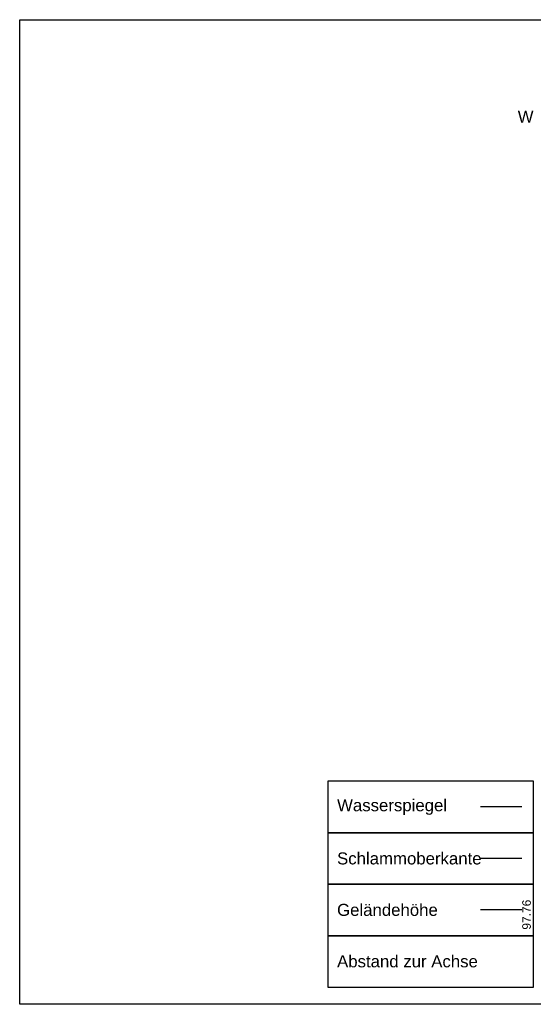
# Model space of a CAD drawing. Header units: metres. Extents: x -17 to 824, y 89 to 134.
# Tile 74 of 80: x 774.93 to 782.41, y 89.75 to 104.1. Entities that reach past the tile are written whole.
import ezdxf

# ---------------------------------------------------------------- set-up
doc = ezdxf.new("R2010")
doc.units = ezdxf.units.M
for name, color, linetype in [('BW_KOERP_GESCH', 126, 'Continuous'), ('P_TO_GEW', 242, 'Continuous'), ('P_TO_NUTZ_WASSER', 152, 'Continuous'), ('ZZ_GITTER', 40, 'Continuous'), ('ZZ_LAYOUT', 2, 'Continuous')]:
    doc.layers.add(name, color=color, linetype=linetype)
doc.layers.add('ZZ_AFENSTER', color=6, linetype='Continuous', plot=False)
doc.styles.add('ARI035_V_50', font='arial.ttf', dxfattribs={"height": 0.175})
doc.styles.add('Arial', font='arial.ttf')

msp = doc.modelspace()

# ---------------------------------------------------------------- linework, layer by layer
at = {"layer": 'BW_KOERP_GESCH'}
msp.add_line((782.242, 91.126), (781.642, 91.126), dxfattribs=at)
at = {"layer": 'P_TO_GEW', "color": 245, "true_color": 0x994c5f}
msp.add_line((782.242, 91.876), (781.642, 91.876), dxfattribs=at)
at = {"layer": 'P_TO_NUTZ_WASSER'}
msp.add_line((782.242, 92.626), (781.642, 92.626), dxfattribs=at)
at = {"layer": 'ZZ_AFENSTER'}
msp.add_lwpolyline([(774.927, 89.75), (774.927, 104.1), (823.877, 104.1), (823.877, 89.75)], close=True, dxfattribs=at)
at = {"layer": 'ZZ_GITTER', "transparency": 33554687}
for points in [[(782.415, 92.25), (782.415, 93), (779.415, 93), (779.415, 92.25)], [(782.415, 91.5), (782.415, 92.25), (779.415, 92.25), (779.415, 91.5)], [(782.415, 90.75), (782.415, 91.5), (779.415, 91.5), (779.415, 90.75)], [(782.415, 90), (782.415, 90.75), (779.415, 90.75), (779.415, 90)]]:
    msp.add_3dface(points, dxfattribs=at)

# ---------------------------------------------------------------- texts
at = {"layer": 'ZZ_GITTER', "char_height": 0.175, "attachment_point": 4, "line_spacing_factor": 1.004016, "style": 'Arial'}
for s, insert in [('Wasserspiegel', (779.552, 92.625)), ('Schlammoberkante', (779.552, 91.875)), ('Geländehöhe', (779.552, 91.125)), ('Abstand zur Achse', (779.552, 90.375))]:
    msp.add_mtext(s, dxfattribs=dict(at, insert=insert))
at = {"layer": 'ZZ_GITTER', "insert": (782.377, 90.838), "char_height": 0.125, "attachment_point": 7, "rotation": 90, "line_spacing_factor": 1.004016, "style": 'Arial'}
msp.add_mtext('97.76', dxfattribs=at)
at = {"layer": 'ZZ_LAYOUT', "insert": (782.415, 102.6), "char_height": 0.175, "width": 0.22975, "attachment_point": 9, "style": 'ARI035_V_50'}
msp.add_mtext('W', dxfattribs=at)

doc.saveas('drawing.dxf')
